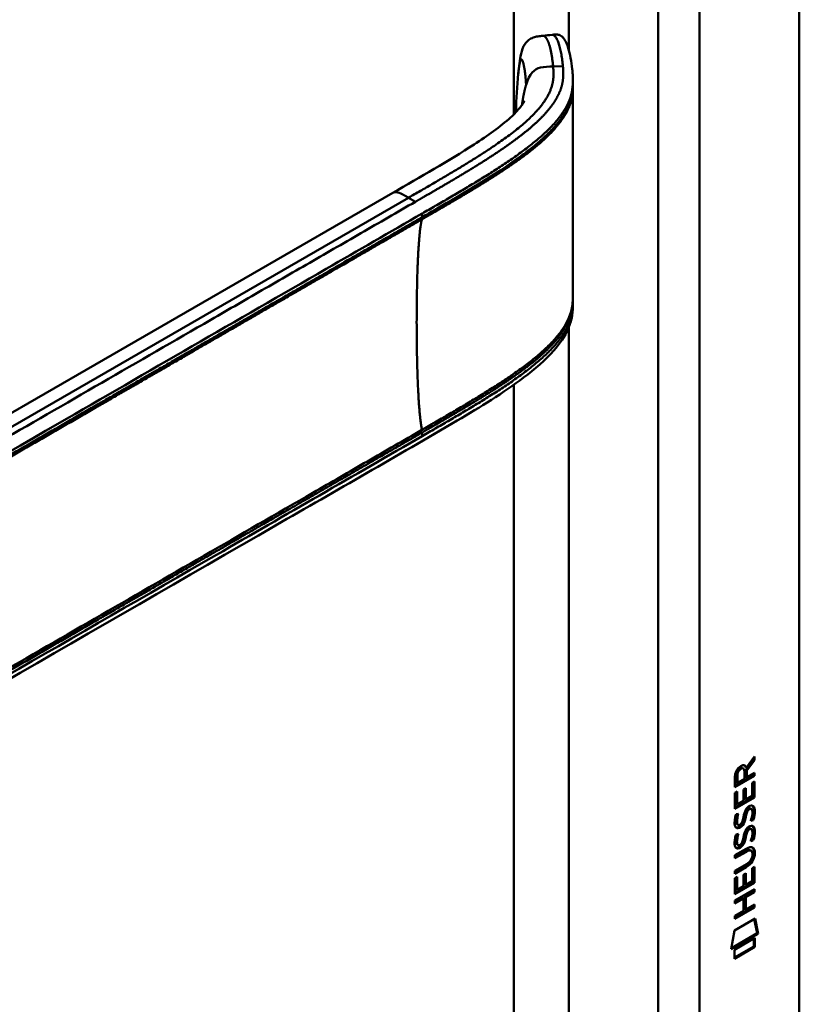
# Model space of a CAD drawing. Header units: millimetres. Extents: x 20 to 833, y 20 to 574.
# Tile 4 of 10: x 404 to 437, y 159 to 199. Entities that reach past the tile are written whole.
import ezdxf

# ---------------------------------------------------------------- set-up
doc = ezdxf.new("R2010")
doc.units = ezdxf.units.MM
doc.header["$LTSCALE"] = 2
doc.layers.add('Sichtbare Kanten(DIN)', color=7, linetype='Continuous', lineweight=50)
doc.layers.add('Sichtbare tangentiale Kanten(DIN)', color=7, linetype='Continuous', lineweight=50)

msp = doc.modelspace()

# ---------------------------------------------------------------- linework, layer by layer
at = {"layer": 'Sichtbare Kanten(DIN)'}
for p, q in [((436.5021, 220.0665), (436.5021, 157.5453)), ((427.1986, 196.8848), (427.1986, 196.7405)), ((424.8211, 193.7945), (424.8211, 193.7945)), ((424.8222, 193.5616), (424.8222, 193.5616)), ((388.035, 173.9671), (419.7989, 192.306)), ((427.1986, 187.8895), (427.1986, 187.8897)), ((427.1986, 187.8848), (427.1986, 187.7393)), ((434.6235, 169.007), (434.3004, 168.5739)), ((434.3279, 168.671), (434.666, 169.1243)), ((434.6659, 168.9825), (434.3429, 168.5494)), ((434.6235, 169.0674), (434.6235, 169.007)), ((434.6235, 169.007), (434.6659, 168.9825)), ((434.666, 169.1243), (434.6659, 168.9825)), ((434.1585, 168.6588), (434.2009, 168.6343)), ((434.2438, 168.2145), (434.244, 168.5047)), ((434.2855, 168.6955), (434.3279, 168.671)), ((434.3004, 168.5739), (434.3002, 168.296)), ((434.3004, 168.5739), (434.3429, 168.5494)), ((434.3429, 168.5494), (434.3427, 168.2715)), ((434.3427, 168.2715), (434.6656, 168.4577)), ((434.6656, 168.4577), (434.6655, 168.333)), ((434.6655, 168.333), (433.857, 167.867)), ((433.857, 167.867), (433.8576, 168.2963)), ((434.623, 168.3575), (433.8571, 167.916)), ((433.9137, 168.3633), (433.9135, 168.0731)), ((433.9135, 168.0731), (433.9559, 168.0486)), ((433.9561, 168.3388), (433.9559, 168.0486)), ((433.9559, 168.0486), (434.2438, 168.2145)), ((434.3002, 168.296), (434.3427, 168.2715)), ((434.5664, 167.5073), (434.5668, 168.0455)), ((434.5668, 168.0455), (434.6653, 168.1023)), ((434.6229, 168.0778), (434.6225, 167.4654)), ((434.6231, 168.4332), (434.623, 168.3575)), ((434.623, 168.3575), (434.6655, 168.333)), ((434.6653, 168.1023), (434.6649, 167.441)), ((433.8568, 167.6298), (433.9553, 167.6865)), ((433.9129, 167.6621), (433.9125, 167.1794)), ((433.9553, 167.6865), (433.955, 167.1549)), ((434.208, 167.3007), (434.2083, 167.7735)), ((434.2083, 167.7735), (434.3069, 167.8303)), ((434.2644, 167.8058), (434.2641, 167.3821)), ((434.3069, 167.8303), (434.3066, 167.3576)), ((433.8564, 166.9749), (433.8568, 167.6298)), ((434.6225, 167.4654), (433.8564, 167.0239)), ((434.6649, 167.441), (433.8564, 166.9749)), ((433.955, 167.1549), (434.208, 167.3007)), ((434.2641, 167.3821), (434.3066, 167.3576)), ((434.3066, 167.3576), (434.5664, 167.5073)), ((434.6225, 167.4654), (434.6649, 167.441)), ((433.9125, 167.1794), (433.955, 167.1549)), ((434.328, 166.906), (434.3704, 166.8815)), ((434.408, 166.9907), (434.4047, 166.9887)), ((434.408, 166.9907), (434.4504, 166.9662)), ((434.4504, 166.9662), (434.4471, 166.9643)), ((434.4876, 166.9978), (434.53, 166.9733)), ((433.9049, 166.7502), (434.0007, 166.7727)), ((434.1539, 166.4271), (434.157, 166.4344)), ((434.2616, 166.6639), (434.304, 166.6395)), ((434.2754, 166.7368), (434.3178, 166.7123)), ((434.5666, 166.537), (434.609, 166.5125)), ((433.9181, 166.3719), (433.9201, 166.3674)), ((433.9456, 166.3376), (433.988, 166.3131)), ((433.9605, 166.3474), (433.9625, 166.3429)), ((434.3274, 166.0739), (434.3698, 166.0494)), ((434.4074, 166.1586), (434.4041, 166.1567)), ((434.4074, 166.1586), (434.4498, 166.1341)), ((434.4498, 166.1341), (434.4465, 166.1322)), ((434.487, 166.1658), (434.5294, 166.1413)), ((433.9044, 165.9182), (434.0001, 165.9407)), ((434.261, 165.8319), (434.3034, 165.8074)), ((434.2748, 165.9048), (434.3172, 165.8803)), ((434.566, 165.7049), (434.6084, 165.6804)), ((434.3272, 165.2124), (433.8549, 164.9402)), ((433.855, 165.0633), (434.3205, 165.3317)), ((434.2848, 165.2369), (433.855, 164.9891)), ((433.9175, 165.5399), (433.9195, 165.5354)), ((433.945, 165.5056), (433.9874, 165.4811)), ((433.9599, 165.5154), (433.9619, 165.5109)), ((434.1533, 165.5951), (434.1564, 165.6024)), ((434.4789, 165.277), (434.5214, 165.2525)), ((433.8549, 164.9402), (433.855, 165.0633)), ((434.5761, 165.0997), (434.5761, 165.1029)), ((434.2776, 164.6008), (433.8545, 164.357)), ((434.32, 164.5763), (433.8545, 164.308)), ((433.8545, 164.308), (433.8546, 164.4312)), ((433.8546, 164.4312), (434.3268, 164.7034)), ((434.564, 163.999), (434.5643, 164.5372)), ((434.5643, 164.5372), (434.6629, 164.594)), ((434.6204, 164.5695), (434.62, 163.9571)), ((434.6629, 164.594), (434.6624, 163.9326)), ((433.8539, 163.4666), (433.8544, 164.1214)), ((433.8544, 164.1214), (433.9529, 164.1782)), ((433.9105, 164.1538), (433.9101, 163.6711)), ((433.9529, 164.1782), (433.9526, 163.6466)), ((434.2056, 163.7925), (434.2059, 164.2652)), ((434.2059, 164.2652), (434.3045, 164.322)), ((434.262, 164.2975), (434.2617, 163.8738)), ((434.3045, 164.322), (434.3042, 163.8493)), ((434.3042, 163.8493), (434.564, 163.999)), ((433.8534, 163.2071), (434.6619, 163.6732)), ((434.6624, 163.9326), (433.8539, 163.4666)), ((434.62, 163.9571), (433.854, 163.5156)), ((433.9101, 163.6711), (433.9526, 163.6466)), ((433.9526, 163.6466), (434.2056, 163.7925)), ((434.2617, 163.8738), (434.3042, 163.8493)), ((434.6195, 163.6487), (434.6194, 163.5745)), ((434.62, 163.9571), (434.6624, 163.9326)), ((434.6619, 163.6732), (434.6618, 163.55)), ((434.1625, 163.3111), (433.8533, 163.1329)), ((434.2049, 163.2866), (433.8533, 163.0839)), ((433.8533, 163.0839), (433.8534, 163.2071)), ((434.1625, 163.3111), (434.2049, 163.2866)), ((434.2045, 162.7777), (434.2049, 163.2866)), ((434.2632, 163.3692), (434.2629, 162.8603)), ((434.6194, 163.5745), (434.2632, 163.3692)), ((434.2632, 163.3692), (434.3057, 163.3447)), ((434.3057, 163.3447), (434.3053, 162.8358)), ((434.6618, 163.55), (434.3057, 163.3447)), ((434.6194, 163.5745), (434.6618, 163.55)), ((434.619, 162.9424), (433.8529, 162.5008)), ((434.6614, 162.9179), (433.8529, 162.4518)), ((433.8529, 162.575), (434.2045, 162.7777)), ((434.2629, 162.8603), (434.3053, 162.8358)), ((434.3053, 162.8358), (434.6615, 163.0411)), ((434.619, 163.0166), (434.619, 162.9424)), ((434.619, 162.9424), (434.6614, 162.9179)), ((434.6615, 163.0411), (434.6614, 162.9179)), ((433.8325, 161.9683), (434.6827, 162.4585)), ((433.8529, 162.4518), (433.8529, 162.575)), ((434.6493, 162.4392), (434.7676, 161.8596)), ((434.6827, 162.4585), (434.81, 161.8351)), ((433.7026, 161.1968), (433.8325, 161.9683)), ((434.81, 161.8351), (433.7026, 161.1968)), ((434.7676, 161.8596), (433.7118, 161.251)), ((433.8326, 161.1785), (434.6802, 161.6671)), ((434.6378, 161.6426), (434.6376, 161.3185)), ((434.6802, 161.6671), (434.68, 161.294)), ((434.7676, 161.8596), (434.81, 161.8351)), ((434.68, 161.294), (433.8323, 160.8054)), ((433.8323, 160.8054), (433.8326, 161.1785)), ((434.6376, 161.3185), (433.8324, 160.8543)), ((434.6376, 161.3185), (434.68, 161.294))]:
    msp.add_line(p, q, dxfattribs=at)
for centre, major_axis, ratio, start_param, end_param in [((434.2471, 168.3034), (-0.1752, 0.3461), 0.8194443, 0.0441652, 1.0169096), ((434.2895, 168.2789), (-0.1752, 0.3461), 0.8194443, 0.0441652, 1.0169096), ((433.8955, 168.0251), (-0.3679, -0.7317), 0.3492899, 2.7989514, 3.6297589), ((433.8531, 168.0496), (-0.3679, -0.7317), 0.3492899, 2.7989514, 3.0358099), ((434.2214, 166.332), (-0.2582, -0.6696), 0.2801591, 3.0976718, 3.459563), ((434.2638, 166.3075), (-0.2582, -0.6696), 0.2801591, 2.9381752, 3.459563), ((434.1374, 166.4256), (-0.0284, -0.0613), 0.2140411, 1.3865777, 1.6946558), ((434.2761, 167.5945), (-0.3269, -1.2563), 0.1531706, 6.0266152, 6.0875746), ((434.1289, 166.7529), (-0.178, -0.4179), 0.3257575, 6.0025712, 6.2436438), ((434.3186, 167.57), (-0.3269, -1.2563), 0.1531706, 6.0266152, 6.0875746), ((434.1713, 166.7284), (-0.178, -0.4179), 0.3257575, 6.0025712, 6.4628649), ((434.2212, 165.5009), (0.2578, 0.6687), 0.2803736, 6.2392361, 6.6013949), ((434.2636, 165.4764), (0.2578, 0.6687), 0.2803736, 6.0797021, 6.6013949), ((434.2998, 166.8571), (0.3517, 1.3504), 0.146604, 2.8954066, 2.9545475), ((434.1305, 165.925), (0.1803, 0.422), 0.324198, 2.8627748, 3.1025615), ((434.3423, 166.8326), (0.3517, 1.3504), 0.146604, 2.8954066, 2.9545475), ((434.1729, 165.9005), (0.1803, 0.422), 0.324198, 2.8627748, 3.3206062), ((434.1368, 165.5936), (0.0284, 0.0613), 0.2140411, 4.5281704, 4.8362485), ((433.2397, 163.1812), (1.3548, 2.199), 0.2164738, 5.9455732, 6.6640371), ((433.1973, 163.2057), (1.3548, 2.199), 0.2164738, 5.9455732, 6.2455659), ((433.1984, 165.507), (1.3877, -0.5679), 0.6427883, 5.8208171, 6.5391565), ((433.2408, 165.4825), (1.3877, -0.5679), 0.6427883, 5.8208171, 6.5391565), ((427.9482, 167.7518), (6.5946, -2.8214), 0.2353631, 6.1084229, 6.3833559)]:
    msp.add_ellipse(centre, major_axis=major_axis, ratio=ratio, start_param=start_param, end_param=end_param, dxfattribs=at)
for points, knots in [([(426.3465, 198.805), (426.3674, 198.8073), (426.3892, 198.8096), (426.4315, 198.8133), (426.4524, 198.8147), (426.4935, 198.8159), (426.5139, 198.8155), (426.5551, 198.8129), (426.5754, 198.8101), (426.6189, 198.8013), (426.6406, 198.7944), (426.6908, 198.7737), (426.7159, 198.7583), (426.7818, 198.7081), (426.815, 198.6688), (426.9123, 198.5265), (426.9626, 198.403), (427.0842, 198.0122), (427.1374, 197.7065), (427.1778, 197.3228), (427.1844, 197.2505), (427.1922, 197.1341), (427.1944, 197.0938), (427.1968, 197.0287), (427.1974, 197.006), (427.1981, 196.9692), (427.1983, 196.9562), (427.1985, 196.935), (427.1985, 196.9273), (427.1986, 196.9149), (427.1986, 196.9103), (427.1986, 196.9031), (427.1986, 196.9005), (427.1986, 196.8966), (427.1986, 196.8952), (427.1986, 196.8926), (427.1986, 196.8913), (427.1986, 196.8901)], [0, 0, 0, 0, 0.0160784, 0.0160784, 0.032034, 0.032034, 0.0495505, 0.0495505, 0.0708419, 0.0708419, 0.1003842, 0.1003842, 0.1484644, 0.1484644, 0.2432626, 0.2432626, 0.4569052, 0.4569052, 0.8367177, 0.8367177, 0.924176, 0.924176, 0.9685098, 0.9685098, 0.9912512, 0.9912512, 1.0030767, 1.0030767, 1.0093774, 1.0093774, 1.0128435, 1.0128435, 1.0147822, 1.0147822, 1.0158363, 1.0158363, 1.0169356, 1.0169356, 1.0169356, 1.0169356]), ([(424.9541, 197.2107), (424.9815, 197.4953), (425.0086, 197.7682), (425.0996, 198.161), (425.1439, 198.3038), (425.2703, 198.4903), (425.3212, 198.5464), (425.4361, 198.6332), (425.4994, 198.6666), (425.6268, 198.713), (425.6914, 198.7282), (425.8255, 198.7504), (425.8962, 198.7571), (425.9644, 198.764)], [0.00013929, 0.00013929, 0.00013929, 0.00013929, 0.2257267, 0.2257267, 0.35310865, 0.35310865, 0.41190789, 0.41190789, 0.46466135, 0.46466135, 0.51394129, 0.51394129, 0.56662488, 0.56662488, 0.56662488, 0.56662488]), ([(427.1985, 196.641), (427.198, 196.1627), (427.198, 195.6632), (427.1975, 193.6883), (427.1975, 192.1997), (427.1978, 189.8066), (427.1975, 188.907), (427.1985, 187.9917)], [0, 0, 0, 0, 0.4559886, 0.4559886, 1.8232073, 1.8232073, 2.6501182, 2.6501182, 2.6501182, 2.6501182]), ([(427.1986, 196.7401), (427.1986, 196.7216), (427.1986, 196.7012), (427.1986, 196.6684), (427.1985, 196.6551), (427.1985, 196.6426)], [0, 0, 0, 0, 0.017068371, 0.017068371, 0.03005618, 0.03005618, 0.03005618, 0.03005618]), ([(419.7989, 192.306), (420.9341, 192.9614), (422.0831, 193.6118), (423.6897, 194.6555), (424.2229, 195.0311), (424.7946, 195.5563), (424.9351, 195.7044), (425.0909, 195.9025), (425.1339, 195.9658), (425.1916, 196.0621), (425.2056, 196.0945), (425.2057, 196.0947), (425.2057, 196.0947), (425.2057, 196.0947)], [0, 0, 0, 0, 1.2040802, 1.2040802, 1.8332236, 1.8332236, 2.0744525, 2.0744525, 2.2000219, 2.2000219, 2.3266136, 2.3266136, 2.3269801, 2.3269801, 2.3269801, 2.3269801]), ([(427.1986, 187.7387), (427.1986, 187.737), (427.1986, 187.7351), (427.1986, 187.7311), (427.1986, 187.729), (427.1986, 187.7241), (427.1986, 187.7213), (427.1986, 187.7144), (427.1985, 187.7103), (427.1985, 187.6991), (427.1984, 187.6922), (427.1983, 187.6717), (427.1981, 187.6585), (427.1972, 187.6147), (427.1962, 187.5856), (427.191, 187.475), (427.184, 187.3983), (427.1443, 187.1105), (427.0877, 186.9126), (426.8695, 186.401), (426.6617, 186.1023), (426.0638, 185.4229), (425.6321, 185.0552), (424.334, 184.0773), (423.3914, 183.5022), (419.9749, 181.4849), (417.4652, 180.0621), (407.5127, 174.3159), (400.0482, 170.0063), (390.7061, 164.6126), (388.8283, 163.5285), (386.0116, 161.9022), (385.0783, 161.3432), (383.6542, 160.5683), (383.173, 160.3128), (382.3739, 160.0022), (382.083, 159.9178), (381.6251, 159.8837), (381.4592, 159.8906), (381.2081, 159.9401), (381.1206, 159.9647), (380.9873, 160.0153), (380.9412, 160.0352), (380.8699, 160.0698), (380.8449, 160.0826), (380.8062, 160.1034), (380.7925, 160.111), (380.7716, 160.1227), (380.7643, 160.1269), (380.7497, 160.1353), (380.7423, 160.1396), (380.7359, 160.1432)], [0, 0, 0, 0, 0.0015693, 0.0015693, 0.0031492, 0.0031492, 0.0052201, 0.0052201, 0.0084119, 0.0084119, 0.0140935, 0.0140935, 0.0258235, 0.0258235, 0.0543739, 0.0543739, 0.1367443, 0.1367443, 0.370735, 0.370735, 0.7707148, 0.7707148, 1.3385523, 1.3385523, 2.3616312, 2.3616312, 5.0008226, 5.0008226, 12.9180133, 12.9180133, 14.9097114, 14.9097114, 15.9055627, 15.9055627, 16.4065893, 16.4065893, 16.6697032, 16.6697032, 16.8160635, 16.8160635, 16.8946476, 16.8946476, 16.9358818, 16.9358818, 16.9576471, 16.9576471, 16.9693218, 16.9693218, 16.9756154, 16.9756154, 16.9823433, 16.9823433, 16.9823433, 16.9823433]), ([(434.4789, 165.277), (434.4765, 165.2784), (434.4739, 165.2797), (434.4539, 165.2885), (434.4339, 165.29), (434.3725, 165.2818), (434.3274, 165.2615), (434.2848, 165.2369)], [0.060650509, 0.060650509, 0.060650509, 0.060650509, 0.064390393, 0.064390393, 0.08887549, 0.08887549, 0.134135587, 0.134135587, 0.134135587, 0.134135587]), ([(434.5761, 165.1029), (434.5761, 165.1181), (434.5754, 165.133), (434.5708, 165.1746), (434.5645, 165.1996), (434.5434, 165.2366), (434.5303, 165.2491), (434.4964, 165.264), (434.4763, 165.2655), (434.4149, 165.2573), (434.3698, 165.237), (434.3272, 165.2124)], [0, 0, 0, 0, 0.01400423, 0.01400423, 0.0408947, 0.0408947, 0.06439039, 0.06439039, 0.08887549, 0.08887549, 0.13413559, 0.13413559, 0.13413559, 0.13413559])]:
    msp.add_open_spline(points, degree=3, knots=knots, dxfattribs=at)
for points, degree in [([(425.9679, 198.7642), (426.0941, 198.7778), (426.2203, 198.7914), (426.3465, 198.805)], 3), ([(424.8552, 195.6703), (424.8749, 196.1683), (424.9033, 196.681), (424.9542, 197.2107)], 3), ([(427.1972, 196.7407), (427.1972, 196.7406), (427.1972, 196.7405), (427.1972, 196.7404)], 3), ([(427.1985, 196.641), (427.1985, 196.6413), (427.1985, 196.6416), (427.1985, 196.6419), (427.1985, 196.6422), (427.1985, 196.6426)], 5), ([(424.8534, 195.6237), (424.854, 195.6392), (424.8546, 195.6548), (424.8552, 195.6703)], 3), ([(427.1985, 187.9933), (427.1986, 187.9583), (427.1986, 187.9226), (427.1986, 187.8897)], 3), ([(427.1986, 187.7393), (427.1986, 187.7391), (427.1986, 187.7389), (427.1986, 187.7387)], 3), ([(433.8576, 168.2963), (433.8616, 168.4428), (433.9272, 168.6316), (434.1006, 168.7316)], 3), ([(434.1585, 168.6588), (434.1369, 168.6713), (434.1052, 168.6692), (434.0595, 168.6428)], 3), ([(434.244, 168.5047), (434.244, 168.5939), (434.2194, 168.686), (434.1019, 168.6183)], 3), ([(434.208, 166.6332), (434.2318, 166.767), (434.2607, 166.8527), (434.3006, 166.9305)], 3), ([(434.328, 166.906), (434.308, 166.8655), (434.2908, 166.8105), (434.2754, 166.7368)], 3), ([(434.3006, 166.9305), (434.3269, 166.9817), (434.3638, 167.0266), (434.4146, 167.0638)], 3), ([(434.3704, 166.8815), (434.3504, 166.841), (434.3333, 166.786), (434.3178, 166.7123)], 3), ([(434.4047, 166.9887), (434.3702, 166.9689), (434.349, 166.9459), (434.328, 166.906)], 3), ([(434.4471, 166.9643), (434.4127, 166.9444), (434.3914, 166.9214), (434.3704, 166.8815)], 3), ([(434.4146, 167.0638), (434.4959, 167.1232), (434.5759, 167.1366), (434.6306, 167.0649)], 3), ([(434.5652, 166.6914), (434.5847, 166.8115), (434.5846, 166.9016), (434.5546, 166.9487)], 3), ([(434.5702, 167.1092), (434.5765, 167.1035), (434.5825, 167.0969), (434.5882, 167.0894)], 3), ([(434.5882, 167.0894), (434.6193, 167.0484), (434.6345, 166.9856), (434.6345, 166.8975)], 3), ([(434.6345, 166.8975), (434.6345, 166.8698), (434.6326, 166.8407), (434.6301, 166.8083)], 3), ([(434.6306, 167.0649), (434.6618, 167.0239), (434.677, 166.9612), (434.6769, 166.873)], 3), ([(434.6769, 166.873), (434.6769, 166.8453), (434.675, 166.8162), (434.6726, 166.7838)], 3), ([(433.87, 166.2472), (433.8444, 166.311), (433.8362, 166.3825), (433.8481, 166.4965)], 3), ([(433.8481, 166.4965), (433.8531, 166.5449), (433.8648, 166.6192), (433.8849, 166.6874)], 3), ([(433.8849, 166.6874), (433.8904, 166.7067), (433.9049, 166.7502), (433.9049, 166.7502)], 3), ([(433.9145, 166.6202), (433.8963, 166.5273), (433.8946, 166.453), (433.9111, 166.392)], 3), ([(433.9486, 166.7605), (433.9378, 166.7191), (433.9209, 166.6535), (433.9145, 166.6202)], 3), ([(433.9569, 166.5957), (433.9388, 166.5028), (433.937, 166.4285), (433.9535, 166.3675)], 3), ([(434.0007, 166.7727), (434.0007, 166.7727), (433.9668, 166.6465), (433.9569, 166.5957)], 3), ([(434.2071, 166.4552), (434.1745, 166.3679), (434.1193, 166.2842), (434.0295, 166.2337)], 3), ([(434.2495, 166.4307), (434.2169, 166.3434), (434.1617, 166.2597), (434.0719, 166.2092)], 3), ([(434.157, 166.4344), (434.1764, 166.4814), (434.1925, 166.5441), (434.208, 166.6332)], 3), ([(434.2616, 166.6639), (434.2462, 166.5767), (434.2285, 166.5126), (434.2071, 166.4552)], 3), ([(434.304, 166.6395), (434.2886, 166.5522), (434.271, 166.4881), (434.2495, 166.4307)], 3), ([(434.2754, 166.7368), (434.2732, 166.7257), (434.2618, 166.6649), (434.2616, 166.6639)], 3), ([(434.3178, 166.7123), (434.3156, 166.7012), (434.3042, 166.6404), (434.304, 166.6395)], 3), ([(434.5047, 166.4806), (434.5047, 166.4806), (434.5485, 166.5889), (434.5652, 166.6914)], 3), ([(434.609, 166.5125), (434.6032, 166.5107), (434.5048, 166.4806), (434.5047, 166.4806)], 3), ([(434.5666, 166.537), (434.564, 166.5362), (434.5429, 166.5297), (434.5204, 166.5228)], 3), ([(434.6301, 166.8083), (434.6217, 166.6953), (434.577, 166.5618), (434.5666, 166.537)], 3), ([(434.6726, 166.7838), (434.6641, 166.6708), (434.6194, 166.5373), (434.609, 166.5125)], 3), ([(434.0282, 166.1881), (433.965, 166.1623), (433.9, 166.1723), (433.87, 166.2472)], 3), ([(433.9858, 166.2126), (433.9555, 166.2002), (433.9249, 166.1961), (433.8979, 166.2033)], 3), ([(434.0295, 166.2337), (434.001, 166.2176), (433.9951, 166.2164), (433.9858, 166.2126)], 3), ([(434.0204, 166.3069), (434.062, 166.3113), (434.1153, 166.3537), (434.1451, 166.4084)], 3), ([(434.0719, 166.2092), (434.0435, 166.1931), (434.0375, 166.1919), (434.0282, 166.1881)], 3), ([(434.2075, 165.8011), (434.2313, 165.935), (434.2602, 166.0207), (434.3001, 166.0984)], 3), ([(434.3274, 166.0739), (434.3074, 166.0334), (434.2903, 165.9784), (434.2748, 165.9048)], 3), ([(434.3001, 166.0984), (434.3264, 166.1497), (434.3632, 166.1945), (434.414, 166.2317)], 3), ([(434.3698, 166.0494), (434.3498, 166.0089), (434.3327, 165.9539), (434.3172, 165.8803)], 3), ([(434.4041, 166.1567), (434.3697, 166.1369), (434.3484, 166.1139), (434.3274, 166.0739)], 3), ([(434.4465, 166.1322), (434.4121, 166.1124), (434.3908, 166.0894), (434.3698, 166.0494)], 3), ([(434.414, 166.2317), (434.4953, 166.2912), (434.5753, 166.3046), (434.6301, 166.2329)], 3), ([(434.5646, 165.8594), (434.5841, 165.9795), (434.584, 166.0696), (434.554, 166.1167)], 3), ([(434.5697, 166.2771), (434.5759, 166.2714), (434.5819, 166.2649), (434.5876, 166.2574)], 3), ([(434.5876, 166.2574), (434.6188, 166.2163), (434.634, 166.1536), (434.6339, 166.0655)], 3), ([(434.6339, 166.0655), (434.6339, 166.0377), (434.632, 166.0086), (434.6296, 165.9763)], 3), ([(434.6301, 166.2329), (434.6612, 166.1919), (434.6764, 166.1291), (434.6763, 166.041)], 3), ([(434.6763, 166.041), (434.6763, 166.0132), (434.6744, 165.9842), (434.672, 165.9518)], 3), ([(433.8694, 165.4151), (433.8438, 165.479), (433.8356, 165.5504), (433.8475, 165.6645)], 3), ([(433.8475, 165.6645), (433.8525, 165.7129), (433.8642, 165.7872), (433.8843, 165.8553)], 3), ([(433.8843, 165.8553), (433.8898, 165.8747), (433.9043, 165.9182), (433.9044, 165.9182)], 3), ([(433.9139, 165.7882), (433.8958, 165.6953), (433.894, 165.621), (433.9105, 165.56)], 3), ([(433.948, 165.9284), (433.9372, 165.8871), (433.9204, 165.8215), (433.9139, 165.7882)], 3), ([(433.9563, 165.7637), (433.9382, 165.6708), (433.9364, 165.5965), (433.9529, 165.5355)], 3), ([(434.0001, 165.9407), (434.0001, 165.9407), (433.9662, 165.8145), (433.9563, 165.7637)], 3), ([(434.2065, 165.6232), (434.1739, 165.5358), (434.1187, 165.4521), (434.0289, 165.4016)], 3), ([(434.1564, 165.6024), (434.1758, 165.6494), (434.1919, 165.7121), (434.2075, 165.8011)], 3), ([(434.261, 165.8319), (434.2456, 165.7447), (434.228, 165.6806), (434.2065, 165.6232)], 3), ([(434.3034, 165.8074), (434.288, 165.7202), (434.2704, 165.6561), (434.2489, 165.5987)], 3), ([(434.2748, 165.9048), (434.2726, 165.8937), (434.2612, 165.8328), (434.261, 165.8319)], 3), ([(434.3172, 165.8803), (434.315, 165.8692), (434.3037, 165.8083), (434.3034, 165.8074)], 3), ([(434.5042, 165.6486), (434.5042, 165.6486), (434.5479, 165.7568), (434.5646, 165.8594)], 3), ([(434.6084, 165.6804), (434.6027, 165.6786), (434.5042, 165.6486), (434.5042, 165.6486)], 3), ([(434.566, 165.7049), (434.5634, 165.7041), (434.5423, 165.6977), (434.5198, 165.6908)], 3), ([(434.6296, 165.9763), (434.6211, 165.8633), (434.5764, 165.7298), (434.566, 165.7049)], 3), ([(434.672, 165.9518), (434.6635, 165.8388), (434.6188, 165.7053), (434.6084, 165.6804)], 3), ([(434.0276, 165.356), (433.9644, 165.3303), (433.8995, 165.3403), (433.8694, 165.4151)], 3), ([(433.9852, 165.3805), (433.955, 165.3682), (433.9243, 165.3641), (433.8973, 165.3713)], 3), ([(434.0289, 165.4016), (434.0005, 165.3856), (433.9945, 165.3843), (433.9852, 165.3805)], 3), ([(434.0199, 165.4748), (434.0614, 165.4793), (434.1147, 165.5217), (434.1445, 165.5763)], 3), ([(434.0714, 165.3771), (434.0429, 165.3611), (434.0369, 165.3598), (434.0276, 165.356)], 3), ([(434.2489, 165.5987), (434.2163, 165.5113), (434.1612, 165.4276), (434.0714, 165.3771)], 3)]:
    msp.add_open_spline(points, degree=degree, dxfattribs=at)
at = {"layer": 'Sichtbare tangentiale Kanten(DIN)'}
for p, q in [((424.7642, 195.5328), (424.7642, 219.495)), ((427.0269, 198.1931), (427.0269, 219.495)), ((430.7039, 155.5041), (430.7039, 217.3721)), ((432.4009, 217.3721), (432.4009, 155.5041)), ((426.3836, 197.5006), (426.7871, 197.5132)), ((427.0269, 195.9033), (427.0269, 195.9034)), ((424.7642, 193.7545), (424.7642, 193.7545)), ((424.823, 193.7958), (424.823, 193.7958)), ((424.8365, 193.5716), (424.8365, 193.5717)), ((424.7642, 193.5206), (424.7642, 193.5206)), ((420.4406, 192.1059), (386.2578, 172.3705)), ((420.4406, 192.1059), (420.7262, 191.941)), ((421.0062, 191.3068), (421.0062, 191.456)), ((427.0269, 187.0524), (427.0269, 187.0524)), ((427.0269, 186.9021), (427.0269, 186.9021)), ((427.0269, 157.627), (427.0269, 186.7715)), ((424.7642, 184.7528), (424.7642, 184.7528)), ((424.7642, 157.627), (424.7642, 184.411)), ((421.0062, 182.3047), (421.0062, 182.4541)), ((434.0595, 168.6428), (434.1019, 168.6183)), ((433.9137, 168.3633), (433.9561, 168.3388)), ((434.4047, 166.9887), (434.4471, 166.9643)), ((434.5882, 167.0894), (434.6306, 167.0649)), ((434.6345, 166.8975), (434.6769, 166.873)), ((433.9145, 166.6202), (433.9569, 166.5957)), ((434.2071, 166.4552), (434.2495, 166.4307)), ((434.6301, 166.8083), (434.6726, 166.7838)), ((433.9111, 166.392), (433.9535, 166.3675)), ((433.9181, 166.3719), (433.9605, 166.3474)), ((433.9201, 166.3674), (433.9625, 166.3429)), ((433.9858, 166.2126), (434.0282, 166.1881)), ((434.0295, 166.2337), (434.0719, 166.2092)), ((434.4041, 166.1567), (434.4465, 166.1322)), ((434.5876, 166.2574), (434.6301, 166.2329)), ((434.6339, 166.0655), (434.6763, 166.041)), ((433.9139, 165.7882), (433.9563, 165.7637)), ((434.2065, 165.6232), (434.2489, 165.5987)), ((434.6296, 165.9763), (434.672, 165.9518)), ((433.9105, 165.56), (433.9529, 165.5355)), ((433.9175, 165.5399), (433.9599, 165.5154)), ((433.9195, 165.5354), (433.9619, 165.5109)), ((433.9852, 165.3805), (434.0276, 165.356)), ((434.0289, 165.4016), (434.0714, 165.3771)), ((434.2848, 165.2369), (434.3272, 165.2124)), ((434.6333, 165.1834), (434.6757, 165.1589)), ((434.2776, 164.6008), (434.32, 164.5763))]:
    msp.add_line(p, q, dxfattribs=at)
msp.add_ellipse((425.2826, 192.4969), major_axis=(-0.0052, 3.8824), ratio=0.0908092, start_param=1.269659, end_param=1.2696634, dxfattribs=at)
for points, degree in [([(425.9645, 198.7639), (426.0661, 198.7741), (426.175, 198.6366), (426.2739, 198.3507), (426.3418, 197.9454), (426.3836, 197.5006)], 5), ([(426.3836, 197.5006), (426.4536, 196.756), (426.4554, 195.8478), (424.931, 194.6985), (422.8875, 193.5187), (420.4406, 192.1059)], 5), ([(425.1043, 195.9245), (425.1241, 196.0662), (425.1452, 196.2001), (425.1678, 196.3258), (425.1919, 196.4433), (425.2173, 196.5524), (425.2443, 196.6532), (425.2729, 196.7458)], 7), ([(424.8565, 195.6705), (424.856, 195.6553), (424.8557, 195.6399), (424.8554, 195.6244)], 3), ([(420.4406, 192.1059), (420.3244, 192.173), (420.217, 192.235), (420.118, 192.2899), (420.0271, 192.3316), (419.9439, 192.3525), (419.868, 192.3459), (419.7989, 192.306)], 7), ([(420.9935, 191.2172), (420.8192, 190.6162), (420.7321, 188.4197), (420.7321, 185.6577), (420.8193, 183.3606), (420.9935, 182.5583)], 5)]:
    msp.add_open_spline(points, degree=degree, dxfattribs=at)
for points, degree, knots in [([(426.3465, 198.805), (426.3659, 198.8071), (426.3855, 198.8027), (426.4048, 198.7925), (426.4312, 198.7785), (426.4572, 198.7538), (426.4824, 198.72), (426.5076, 198.6862), (426.5319, 198.6433), (426.555, 198.5931), (426.5781, 198.5428), (426.6, 198.4854), (426.6203, 198.4225), (426.6407, 198.3596), (426.6595, 198.2913), (426.6766, 198.2194), (426.6938, 198.1474), (426.7093, 198.0718), (426.7232, 197.994), (426.7371, 197.9163), (426.7494, 197.8365), (426.76, 197.7559), (426.7653, 197.7156), (426.7703, 197.6751), (426.7748, 197.6345), (426.7793, 197.5941), (426.7834, 197.5536), (426.7871, 197.5132)], 3, [24.7913792, 24.7913792, 24.7913792, 24.7913792, 24.87224033, 24.87224033, 24.87224033, 24.98206322, 24.98206322, 24.98206322, 25.09188612, 25.09188612, 25.09188612, 25.20170901, 25.20170901, 25.20170901, 25.31153191, 25.31153191, 25.31153191, 25.4213548, 25.4213548, 25.4213548, 25.5311777, 25.5311777, 25.5311777, 25.58608914, 25.58608914, 25.58608914, 25.64076452, 25.64076452, 25.64076452, 25.64076452]), ([(425.2726, 196.746), (425.2654, 196.9028), (425.241, 197.2046), (425.1895, 197.5731), (425.1155, 197.8482), (425.0444, 197.817), (425.0005, 197.6146), (424.973, 197.3985), (424.958, 197.2508), (424.9541, 197.2107)], 5, [0, 0, 0, 0, 0, 0, 0.16666667, 0.33333333, 0.5, 0.66666667, 0.72533251, 0.72533251, 0.72533251, 0.72533251, 0.72533251, 0.72533251]), ([(426.7871, 197.5132), (426.7871, 197.5131), (426.7909, 197.4712), (426.7976, 197.3879), (426.8073, 197.2227), (426.8024, 196.9782), (426.7438, 196.6556), (426.6024, 196.2976), (426.3573, 195.9073), (426.0409, 195.53), (425.6694, 195.1646), (425.2539, 194.8099), (424.8053, 194.4655), (424.3344, 194.132), (423.8472, 193.8072), (423.3468, 193.4892), (422.8364, 193.1759), (422.3175, 192.8663), (421.7924, 192.5577), (421.3678, 192.3118), (421.0481, 192.127), (420.8346, 192.0036), (420.7274, 191.9417)], 5, [25.6407652, 25.6407652, 25.6407652, 25.6407652, 25.6407652, 25.6407652, 25.6410006, 25.7352044, 25.8294082, 26.0178159, 26.2062235, 26.3946312, 26.5830389, 26.7714465, 26.9598542, 27.1482618, 27.3366695, 27.5250771, 27.7134848, 27.9018924, 28.0903001, 28.2787077, 28.4671154, 28.6566098, 28.6566098, 28.6566098, 28.6566098, 28.6566098, 28.6566098]), ([(425.273, 196.7475), (425.4177, 197.2162), (425.6129, 197.396), (425.8681, 197.4572), (426.0189, 197.4933), (426.1905, 197.4952), (426.3836, 197.5006)], 3, [0, 0, 0, 0, 0.15447561, 0.15447561, 0.15447561, 0.24569648, 0.24569648, 0.24569648, 0.24569648]), ([(421.0062, 191.4561), (421.0076, 191.4569), (421.009, 191.4577), (421.0104, 191.4585), (421.1881, 191.5611), (421.3657, 191.6636), (421.5429, 191.7662), (421.7201, 191.8688), (421.8969, 191.9714), (422.0731, 192.0743), (422.2494, 192.1772), (422.425, 192.2803), (422.5997, 192.3838), (422.7744, 192.4873), (422.9482, 192.5912), (423.1209, 192.6958), (423.2936, 192.8004), (423.4651, 192.9057), (423.6352, 193.012), (423.8052, 193.1182), (423.9737, 193.2254), (424.1403, 193.334), (424.3068, 193.4425), (424.4715, 193.5523), (424.6336, 193.6639), (424.7958, 193.7754), (424.9555, 193.8887), (425.1117, 194.0041), (425.2678, 194.1195), (425.4206, 194.2369), (425.5681, 194.3565), (425.7157, 194.4762), (425.8581, 194.598), (425.9935, 194.7222), (426.1289, 194.8464), (426.2573, 194.9729), (426.3766, 195.1022), (426.4959, 195.2314), (426.6061, 195.3635), (426.7045, 195.4986), (426.8028, 195.6336), (426.8892, 195.7717), (426.9605, 195.9119), (427.0317, 196.0521), (427.0877, 196.1945), (427.1269, 196.3381), (427.166, 196.4816), (427.1881, 196.6264), (427.1956, 196.7707), (427.1976, 196.8106), (427.1986, 196.8504), (427.1986, 196.8901)], 3, [0, 0, 0, 0, 0.0015017, 0.0015017, 0.0015017, 0.1899093, 0.1899093, 0.1899093, 0.378317, 0.378317, 0.378317, 0.5667246, 0.5667246, 0.5667246, 0.7551323, 0.7551323, 0.7551323, 0.9435399, 0.9435399, 0.9435399, 1.1319476, 1.1319476, 1.1319476, 1.3203553, 1.3203553, 1.3203553, 1.5087629, 1.5087629, 1.5087629, 1.6971706, 1.6971706, 1.6971706, 1.8855782, 1.8855782, 1.8855782, 2.0739859, 2.0739859, 2.0739859, 2.2623935, 2.2623935, 2.2623935, 2.4508012, 2.4508012, 2.4508012, 2.6392088, 2.6392088, 2.6392088, 2.8276165, 2.8276165, 2.8276165, 2.879592, 2.879592, 2.879592, 2.879592]), ([(420.9935, 191.2172), (421.0986, 191.2778), (421.3087, 191.3992), (421.6239, 191.5814), (422.0439, 191.8246), (422.5654, 192.1307), (423.0832, 192.4391), (423.5938, 192.7514), (424.0951, 193.0683), (424.5836, 193.3913), (425.0553, 193.722), (425.5057, 194.0621), (425.9281, 194.4143), (426.3918, 194.8535), (426.8163, 195.3586), (427.0715, 195.8116), (427.1777, 196.2021), (427.1984, 196.5085), (427.1985, 196.641)], 5, [33.3326459, 33.3326459, 33.3326459, 33.3326459, 33.3326459, 33.3326459, 33.5183492, 33.7042495, 33.8901497, 34.07605, 34.2619502, 34.4478505, 34.6337508, 34.819651, 35.0055513, 35.1914515, 35.3773518, 35.5632521, 35.9350526, 36.2207606, 36.2207606, 36.2207606, 36.2207606, 36.2207606, 36.2207606]), ([(427.1972, 196.7404), (427.1942, 196.4558), (427.1422, 196.1673), (427.0217, 195.8914), (426.9275, 195.6755), (426.797, 195.4661), (426.6405, 195.2633), (426.5399, 195.1329), (426.4285, 195.0051), (426.3089, 194.8801), (426.1893, 194.755), (426.0614, 194.6325), (425.9274, 194.5124), (425.7934, 194.3923), (425.6532, 194.2745), (425.5083, 194.1587), (425.3635, 194.0429), (425.2139, 193.9291), (425.0606, 193.8169), (423.988, 193.0318), (422.7568, 192.3194), (421.5312, 191.6102), (421.3562, 191.5089), (421.1811, 191.4078), (421.0062, 191.3068)], 3, [0.1354093, 0.1354093, 0.1354093, 0.1354093, 0.5045898, 0.5045898, 0.5045898, 0.7934328, 0.7934328, 0.7934328, 0.979333, 0.979333, 0.979333, 1.1652333, 1.1652333, 1.1652333, 1.3511335, 1.3511335, 1.3511335, 1.5370338, 1.5370338, 1.5370338, 2.8383356, 2.8383356, 2.8383356, 3.024121, 3.024121, 3.024121, 3.024121]), ([(420.7262, 191.941), (419.9812, 191.5107), (419.2324, 191.0787), (417.7356, 190.2144), (416.9869, 189.7821), (415.4909, 188.9185), (414.7437, 188.487), (413.2499, 187.6246), (412.5034, 187.1936), (410.2631, 185.9002), (408.7685, 185.0373), (405.7773, 183.3102), (404.2809, 182.4463), (401.2903, 180.7197), (399.7961, 179.857), (396.8077, 178.1316), (395.3131, 177.2687), (392.3221, 175.5419), (390.8261, 174.6781), (387.8369, 172.9523), (386.3447, 172.0908), (384.8473, 171.2263)], 3, [28.6566098, 28.6566098, 28.6566098, 28.6566098, 29.448344, 29.448344, 30.2411649, 30.2411649, 31.0339858, 31.0339858, 31.8268067, 31.8268067, 33.4124485, 33.4124485, 34.9980903, 34.9980903, 36.5837322, 36.5837322, 38.169374, 38.169374, 39.7550158, 39.7550158, 41.3406575, 41.3406575, 41.3406575, 41.3406575]), ([(385.1122, 170.5009), (385.1144, 170.5021), (386.0039, 171.016), (387.7961, 172.0503), (390.4984, 173.6109), (394.0844, 175.681), (398.5674, 178.2695), (403.0553, 180.8604), (407.5391, 183.4493), (411.5745, 185.779), (415.1636, 187.8514), (417.8546, 189.4048), (419.6479, 190.4404), (420.5451, 190.9581), (420.9935, 191.2172)], 5, [20.6435054, 20.6435054, 20.6435054, 20.6435054, 20.6435054, 20.6435054, 20.6473042, 22.2329473, 23.8185904, 25.4042335, 26.9898766, 28.5755197, 30.1611628, 31.7468058, 32.5396274, 33.3326459, 33.3326459, 33.3326459, 33.3326459, 33.3326459, 33.3326459]), ([(385.1273, 170.7413), (386.6247, 171.6058), (388.1169, 172.4673), (389.6115, 173.3302), (395.0842, 176.4899), (400.5567, 179.6495), (406.0341, 182.8119), (409.7124, 184.9356), (413.3795, 187.0529), (417.0594, 189.1774), (418.3744, 189.9365), (419.6927, 190.6974), (421.0062, 191.456)], 3, [0, 0, 0, 0, 1.5856418, 1.5856418, 1.5856418, 7.3915416, 7.3915416, 7.3915416, 11.2904322, 11.2904322, 11.2904322, 12.683632, 12.683632, 12.683632, 12.683632]), ([(421.006, 191.3066), (421.0059, 191.3066), (420.5575, 191.0476), (419.6603, 190.5299), (417.8671, 189.4943), (415.1762, 187.9409), (411.5871, 185.8686), (407.5518, 183.5389), (403.0679, 180.95), (398.5801, 178.3591), (394.0953, 175.7696), (390.51, 173.6998), (387.8079, 172.1395), (386.0166, 171.1056), (385.1273, 170.5918)], 5, [0, 0, 0, 0, 0, 0, 0.0001149, 0.7929364, 1.585758, 3.1714011, 4.7570442, 6.3426873, 7.9283304, 9.5139735, 11.0996166, 12.6881676, 12.6881676, 12.6881676, 12.6881676, 12.6881676, 12.6881676]), ([(427.1966, 187.9923), (427.1958, 187.8028), (427.1755, 187.611), (427.1229, 187.4244), (427.0823, 187.2801), (427.0248, 187.1381), (426.9527, 186.9989), (426.8805, 186.8598), (426.7938, 186.7235), (426.6954, 186.59), (426.597, 186.4566), (426.4869, 186.3259), (426.3679, 186.198), (426.2488, 186.0701), (426.1209, 185.9448), (425.9862, 185.822), (425.8516, 185.6992), (425.7102, 185.5789), (425.5639, 185.4606), (425.4175, 185.3424), (425.2661, 185.2262), (425.1108, 185.1117), (424.9556, 184.9973), (424.7965, 184.8845), (424.6344, 184.7732), (424.4724, 184.6618), (424.3074, 184.5519), (424.1402, 184.443), (423.9729, 184.3342), (423.8034, 184.2265), (423.6323, 184.1196), (423.4612, 184.0127), (423.2885, 183.9067), (423.1145, 183.8014), (422.9405, 183.6961), (422.7654, 183.5915), (422.5894, 183.4873), (422.4135, 183.3831), (422.2368, 183.2793), (422.0596, 183.1759), (421.8823, 183.0725), (421.7046, 182.9694), (421.5266, 182.8664), (421.349, 182.7636), (421.1712, 182.6609), (420.9935, 182.5583)], 3, [0.1243792, 0.1243792, 0.1243792, 0.1243792, 0.368934, 0.368934, 0.368934, 0.5579421, 0.5579421, 0.5579421, 0.7469502, 0.7469502, 0.7469502, 0.9359583, 0.9359583, 0.9359583, 1.1249664, 1.1249664, 1.1249664, 1.3139745, 1.3139745, 1.3139745, 1.5029826, 1.5029826, 1.5029826, 1.6919907, 1.6919907, 1.6919907, 1.8809988, 1.8809988, 1.8809988, 2.0700069, 2.0700069, 2.0700069, 2.259015, 2.259015, 2.259015, 2.4480231, 2.4480231, 2.4480231, 2.6370312, 2.6370312, 2.6370312, 2.8260393, 2.8260393, 2.8260393, 3.0147053, 3.0147053, 3.0147053, 3.0147053]), ([(421.0062, 182.4541), (421.1129, 182.5157), (421.3263, 182.6391), (421.6466, 182.8242), (422.0734, 183.0713), (422.6031, 183.3827), (423.1289, 183.6965), (423.6471, 184.0148), (424.1555, 184.3381), (424.6502, 184.6684), (425.1272, 185.0071), (425.5809, 185.3561), (426.0044, 185.7178), (426.3876, 186.0943), (426.7174, 186.4869), (426.9919, 186.9196), (427.1342, 187.2862), (427.1872, 187.5746), (427.1986, 187.7765), (427.1986, 187.8895)], 5, [0, 0, 0, 0, 0, 0, 0.188639, 0.3776471, 0.5666552, 0.7556633, 0.9446714, 1.1336795, 1.3226876, 1.5116957, 1.7007038, 1.8897119, 2.07872, 2.2677281, 2.4567361, 2.6457442, 2.8885245, 2.8885245, 2.8885245, 2.8885245, 2.8885245, 2.8885245]), ([(427.1986, 187.7387), (427.1986, 187.6989), (427.1976, 187.659), (427.1955, 187.6191), (427.1881, 187.4747), (427.166, 187.33), (427.1268, 187.1864), (427.0876, 187.0428), (427.0316, 186.9004), (426.9603, 186.7602), (426.889, 186.62), (426.8026, 186.482), (426.7042, 186.3469), (426.6059, 186.2118), (426.4956, 186.0797), (426.3764, 185.9505), (426.2571, 185.8212), (426.1287, 185.6948), (425.9933, 185.5707), (425.858, 185.4465), (425.7156, 185.3248), (425.568, 185.2051), (425.4204, 185.0855), (425.2677, 184.9681), (425.1116, 184.8527), (424.9554, 184.7373), (424.7957, 184.624), (424.6335, 184.5124), (424.4714, 184.4009), (424.3067, 184.291), (424.1401, 184.1825), (423.9735, 184.074), (423.805, 183.9668), (423.6349, 183.8605), (423.4649, 183.7542), (423.2933, 183.6489), (423.1206, 183.5443), (422.9479, 183.4397), (422.7741, 183.3357), (422.5994, 183.2322), (422.4247, 183.1287), (422.2491, 183.0257), (422.0729, 182.9228), (421.8967, 182.82), (421.7199, 182.7173), (421.5427, 182.6148), (421.3641, 182.5114), (421.1852, 182.4081), (421.0062, 182.3047)], 3, [0.1368409, 0.1368409, 0.1368409, 0.1368409, 0.1889624, 0.1889624, 0.1889624, 0.3773589, 0.3773589, 0.3773589, 0.5657555, 0.5657555, 0.5657555, 0.754152, 0.754152, 0.754152, 0.9425486, 0.9425486, 0.9425486, 1.1309451, 1.1309451, 1.1309451, 1.3193417, 1.3193417, 1.3193417, 1.5077382, 1.5077382, 1.5077382, 1.6961348, 1.6961348, 1.6961348, 1.8845313, 1.8845313, 1.8845313, 2.0729279, 2.0729279, 2.0729279, 2.2613244, 2.2613244, 2.2613244, 2.449721, 2.449721, 2.449721, 2.6381175, 2.6381175, 2.6381175, 2.8265141, 2.8265141, 2.8265141, 3.0164113, 3.0164113, 3.0164113, 3.0164113]), ([(385.1251, 161.7382), (385.1272, 161.7394), (386.0169, 162.2528), (387.8088, 163.2877), (390.5113, 164.8477), (394.0969, 166.9181), (398.5801, 169.5063), (403.068, 172.0975), (407.5518, 174.6862), (411.5871, 177.016), (415.1765, 179.0884), (417.8676, 180.6419), (419.6607, 181.6774), (420.5577, 182.1951), (421.0062, 182.4541)], 5, [20.6437384, 20.6437384, 20.6437384, 20.6437384, 20.6437384, 20.6437384, 20.6474288, 22.2330696, 23.8187104, 25.4043512, 26.989992, 28.5756328, 30.1612736, 31.7469144, 32.5397348, 33.3329244, 33.3329244, 33.3329244, 33.3329244, 33.3329244, 33.3329244]), ([(420.9935, 182.5583), (420.2459, 182.1266), (419.4984, 181.6951), (418.0037, 180.8321), (417.2563, 180.4006), (415.0139, 179.106), (413.5186, 178.2426), (410.5285, 176.5163), (409.0338, 175.6533), (406.0444, 173.9274), (404.5496, 173.0644), (401.5592, 171.3379), (400.0636, 170.4744), (397.0735, 168.748), (395.5792, 167.8853), (392.5907, 166.1599), (391.0957, 165.2967), (388.0996, 163.567), (386.5965, 162.6986), (385.1146, 161.8437)], 3, [3.0147053, 3.0147053, 3.0147053, 3.0147053, 3.8078678, 3.8078678, 4.6006882, 4.6006882, 6.186329, 6.186329, 7.7719698, 7.7719698, 9.3576106, 9.3576106, 10.9432514, 10.9432514, 12.5288922, 12.5288922, 14.114533, 14.114533, 15.703149, 15.703149, 15.703149, 15.703149]), ([(421.0062, 182.3047), (418.1909, 180.6787), (415.3663, 179.0485), (412.553, 177.4243), (406.7747, 174.0882), (400.9839, 170.7448), (395.2032, 167.4073), (393.3409, 166.3321), (391.4769, 165.2559), (389.6109, 164.1786), (388.1103, 163.3122), (386.607, 162.4441), (385.1273, 161.59)], 3, [23.2299829, 23.2299829, 23.2299829, 23.2299829, 26.2168354, 26.2168354, 26.2168354, 32.3515912, 32.3515912, 32.3515912, 34.3279835, 34.3279835, 34.3279835, 35.9173864, 35.9173864, 35.9173864, 35.9173864])]:
    msp.add_open_spline(points, degree=degree, knots=knots, dxfattribs=at)

doc.saveas('drawing.dxf')
